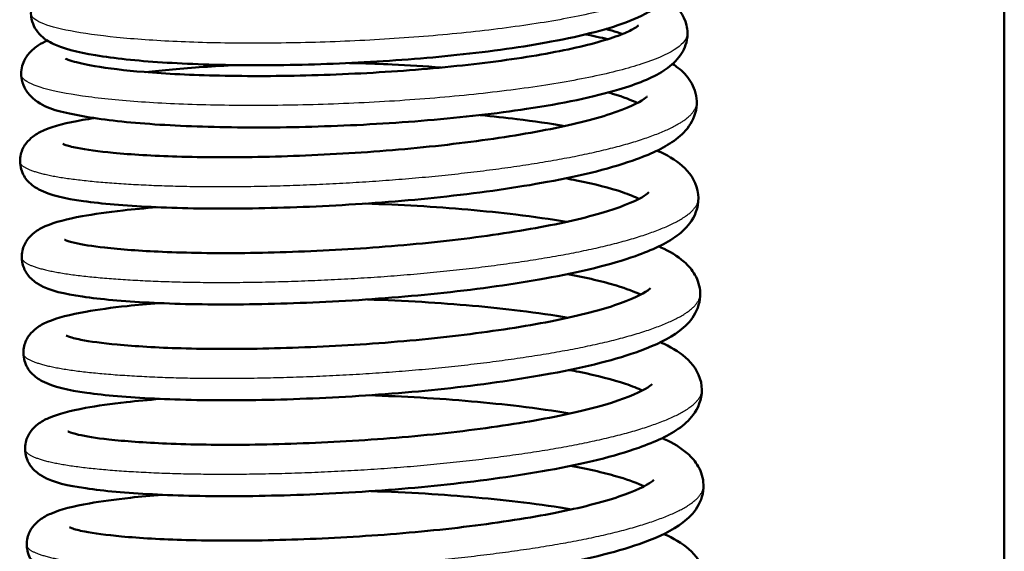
# Model space of a CAD drawing. Header units: millimetres. Extents: x 70 to 1011, y -602 to 1647.
# Tile 14 of 93: x 167 to 188, y 420 to 432. Entities that reach past the tile are written whole.
import ezdxf

# ---------------------------------------------------------------- set-up
doc = ezdxf.new("R2010")
doc.units = ezdxf.units.MM
doc.header["$LTSCALE"] = 0.75
doc.layers.add('Visible', color=7, linetype='Continuous', lineweight=50)
doc.layers.add('Visible Narrow', color=7, linetype='Continuous', lineweight=25)

msp = doc.modelspace()

# ---------------------------------------------------------------- linework, layer by layer
at = {"layer": 'Visible'}
msp.add_line((188.124, 463.688, 12.317), (188.124, 316.32, 12.317), dxfattribs=at)
for points, knots in [([(180.625, 433.435, 15.469), (180.648, 433.42, 15.526), (180.672, 433.404, 15.583), (180.806, 433.304, 15.919), (180.912, 433.203, 16.2), (181.05, 432.957, 16.675), (181.09, 432.824, 16.877), (181.094, 432.54, 17.299), (181.047, 432.392, 17.526), (180.909, 432.159, 17.995), (180.82, 432.069, 18.24), (180.552, 431.853, 18.93), (180.351, 431.751, 19.377), (179.681, 431.485, 20.554), (179.11, 431.339, 21.25), (177.835, 431.1, 22.283), (177.141, 431.003, 22.668), (175.736, 430.856, 23.147), (175.012, 430.8, 23.267), (173.59, 430.728, 23.268), (172.872, 430.709, 23.151), (171.53, 430.707, 22.703), (170.888, 430.724, 22.365), (169.752, 430.787, 21.515), (169.247, 430.835, 20.99), (168.413, 430.958, 19.809), (168.091, 431.027, 19.135), (167.72, 431.189, 18.182), (167.618, 431.242, 17.906), (167.47, 431.383, 17.528), (167.424, 431.437, 17.414), (167.354, 431.559, 17.215), (167.328, 431.623, 17.129), (167.291, 431.799, 16.914), (167.297, 431.918, 16.785), (167.358, 432.109, 16.532), (167.404, 432.186, 16.406), (167.514, 432.32, 16.113), (167.579, 432.372, 15.943), (167.715, 432.463, 15.575), (167.789, 432.501, 15.375), (167.867, 432.535, 15.176)], [12.197836, 12.197836, 12.197836, 12.197836, 12.216856, 12.216856, 12.310628, 12.310628, 12.382658, 12.382658, 12.463221, 12.463221, 12.545249, 12.545249, 12.694483, 12.694483, 12.959132, 12.959132, 13.19184, 13.19184, 13.406647, 13.406647, 13.6191, 13.6191, 13.831267, 13.831267, 14.045101, 14.045101, 14.266448, 14.266448, 14.355507, 14.355507, 14.395422, 14.395422, 14.42839, 14.42839, 14.479521, 14.479521, 14.525236, 14.525236, 14.581469, 14.581469, 14.646287, 14.646287, 14.646287, 14.646287]), ([(180.882, 432.143, 15.248), (180.916, 432.12, 15.33), (180.949, 432.096, 15.413), (181.129, 431.953, 15.878), (181.272, 431.788, 16.262), (181.35, 431.461, 16.787), (181.352, 431.349, 16.95), (181.306, 431.102, 17.339), (181.24, 430.977, 17.571), (181.069, 430.759, 18.095), (180.958, 430.67, 18.39), (180.582, 430.428, 19.29), (180.267, 430.304, 19.89), (179.348, 430.029, 21.159), (178.669, 429.888, 21.802), (177.255, 429.674, 22.68), (176.53, 429.592, 22.976), (175.068, 429.468, 23.3), (174.313, 429.425, 23.341), (172.854, 429.376, 23.183), (172.129, 429.37, 22.983), (170.797, 429.393, 22.372), (170.173, 429.422, 21.953), (169.094, 429.511, 20.949), (168.63, 429.571, 20.351), (167.879, 429.723, 19.028), (167.609, 429.774, 18.27), (167.287, 430.05, 17.424), (167.231, 430.11, 17.284), (167.149, 430.246, 17.047), (167.119, 430.318, 16.946), (167.081, 430.506, 16.707), (167.09, 430.63, 16.568), (167.157, 430.826, 16.294), (167.207, 430.903, 16.158), (167.324, 431.038, 15.839), (167.393, 431.09, 15.653), (167.522, 431.173, 15.298), (167.584, 431.205, 15.129), (167.65, 431.234, 14.96)], [16.362705, 16.362705, 16.362705, 16.362705, 16.390214, 16.390214, 16.518544, 16.518544, 16.57715, 16.57715, 16.657427, 16.657427, 16.755044, 16.755044, 16.958772, 16.958772, 17.232325, 17.232325, 17.462097, 17.462097, 17.683095, 17.683095, 17.902813, 17.902813, 18.122809, 18.122809, 18.345643, 18.345643, 18.581478, 18.581478, 18.629594, 18.629594, 18.667228, 18.667228, 18.721625, 18.721625, 18.770183, 18.770183, 18.831272, 18.831272, 18.886164, 18.886164, 18.886164, 18.886164]), ([(168.039, 430.852, 17.895), (168.039, 430.852, 17.969), (168.042, 430.85, 18.044), (168.065, 430.838, 18.38), (168.114, 430.818, 18.641), (168.295, 430.762, 19.302), (168.461, 430.723, 19.695), (168.946, 430.64, 20.571), (169.306, 430.597, 21.039), (170.19, 430.524, 21.912), (170.743, 430.497, 22.308), (171.953, 430.471, 22.917), (172.628, 430.473, 23.131), (174, 430.512, 23.333), (174.714, 430.548, 23.323), (176.082, 430.653, 23.078), (176.754, 430.723, 22.841), (177.959, 430.886, 22.174), (178.51, 430.982, 21.737), (179.405, 431.185, 20.732), (179.769, 431.296, 20.153), (180.112, 431.442, 19.254), (180.193, 431.485, 18.963), (180.281, 431.542, 18.441), (180.3, 431.561, 18.209), (180.3, 431.561, 17.978)], [1.158606, 1.158606, 1.158606, 1.158606, 1.180869, 1.180869, 1.259914, 1.259914, 1.386889, 1.386889, 1.561113, 1.561113, 1.76031, 1.76031, 1.967473, 1.967473, 2.176467, 2.176467, 2.385489, 2.385489, 2.592551, 2.592551, 2.793986, 2.793986, 2.884441, 2.884441, 2.953814, 2.953814, 2.953814, 2.953814]), ([(179.952, 431.375, 14.087), (179.884, 431.399, 13.925), (179.808, 431.424, 13.767), (179.685, 431.461, 13.541), (179.644, 431.472, 13.471), (179.602, 431.483, 13.401)], [3.3520401, 3.3520401, 3.3520401, 3.3520401, 3.405038, 3.405038, 3.4297243, 3.4297243, 3.4297243, 3.4297243]), ([(181.028, 430.736, 14.789), (181.067, 430.71, 14.881), (181.105, 430.683, 14.972), (181.243, 430.574, 15.322), (181.337, 430.48, 15.582), (181.486, 430.243, 16.089), (181.538, 430.094, 16.34), (181.552, 429.764, 16.871), (181.495, 429.588, 17.161), (181.326, 429.318, 17.745), (181.219, 429.214, 18.042), (180.874, 428.953, 18.898), (180.598, 428.823, 19.458), (179.756, 428.515, 20.732), (179.1, 428.349, 21.415), (177.698, 428.092, 22.382), (176.963, 427.986, 22.725), (175.476, 427.821, 23.123), (174.709, 427.759, 23.199), (173.214, 427.674, 23.102), (172.468, 427.649, 22.929), (171.088, 427.635, 22.364), (170.436, 427.648, 21.965), (169.305, 427.703, 20.992), (168.813, 427.745, 20.406), (168.016, 427.859, 19.107), (167.729, 427.914, 18.369), (167.392, 428.091, 17.44), (167.313, 428.141, 17.234), (167.177, 428.29, 16.899), (167.119, 428.379, 16.764), (167.06, 428.585, 16.52), (167.058, 428.701, 16.406), (167.104, 428.889, 16.186), (167.144, 428.965, 16.079), (167.237, 429.094, 15.838), (167.292, 429.143, 15.702), (167.423, 429.243, 15.346), (167.5, 429.282, 15.122), (167.8, 429.411, 14.29), (168.065, 429.476, 13.686), (168.485, 429.55, 13.003), (168.567, 429.564, 12.878), (168.653, 429.577, 12.756)], [0.882996, 0.882996, 0.882996, 0.882996, 0.913711, 0.913711, 1.00058, 1.00058, 1.087609, 1.087609, 1.188358, 1.188358, 1.28725, 1.28725, 1.476225, 1.476225, 1.754569, 1.754569, 1.993092, 1.993092, 2.218981, 2.218981, 2.443029, 2.443029, 2.666492, 2.666492, 2.89089, 2.89089, 3.125052, 3.125052, 3.192096, 3.192096, 3.242258, 3.242258, 3.289596, 3.289596, 3.33007, 3.33007, 3.376069, 3.376069, 3.44774, 3.44774, 3.644239, 3.644239, 3.689236, 3.689236, 3.689236, 3.689236]), ([(171.697, 430.711, 10.615), (171.21, 430.688, 10.828), (170.746, 430.656, 11.1), (170.129, 430.6, 11.575), (169.939, 430.58, 11.74), (169.759, 430.559, 11.916)], [0.2647613, 0.2647613, 0.2647613, 0.2647613, 0.4237238, 0.4237238, 0.4989033, 0.4989033, 0.4989033, 0.4989033]), ([(176.073, 430.658, 10.31), (175.73, 430.685, 10.214), (175.38, 430.707, 10.146), (174.78, 430.736, 10.08), (174.529, 430.746, 10.066), (174.28, 430.753, 10.067)], [95.1449586, 95.1449586, 95.1449586, 95.1449586, 95.2512866, 95.2512866, 95.3262757, 95.3262757, 95.3262757, 95.3262757]), ([(167.98, 429.024, 17.636), (167.98, 429.024, 17.818), (167.997, 429.016, 17.999), (168.08, 428.987, 18.507), (168.172, 428.961, 18.83), (168.481, 428.899, 19.634), (168.745, 428.863, 20.104), (169.441, 428.797, 21.044), (169.907, 428.77, 21.504), (170.983, 428.736, 22.294), (171.616, 428.734, 22.62), (172.946, 428.763, 23.056), (173.661, 428.795, 23.168), (175.075, 428.889, 23.161), (175.792, 428.956, 23.04), (177.126, 429.119, 22.582), (177.76, 429.216, 22.242), (178.853, 429.427, 21.386), (179.33, 429.546, 20.865), (180.046, 429.782, 19.728), (180.31, 429.91, 19.098), (180.461, 430.017, 18.191), (180.481, 430.039, 17.933), (180.481, 430.039, 17.675)], [92.355737, 92.355737, 92.355737, 92.355737, 92.410167, 92.410167, 92.510253, 92.510253, 92.669263, 92.669263, 92.861632, 92.861632, 93.069945, 93.069945, 93.281621, 93.281621, 93.49507, 93.49507, 93.70734, 93.70734, 93.916177, 93.916177, 94.11665, 94.11665, 94.193865, 94.193865, 94.193865, 94.193865]), ([(180.272, 429.901, 14.181), (180.148, 429.96, 13.795), (179.976, 430.027, 13.423), (179.731, 430.101, 13.014), (179.693, 430.112, 12.953), (179.654, 430.124, 12.893)], [94.5475925, 94.5475925, 94.5475925, 94.5475925, 94.6705789, 94.6705789, 94.6922892, 94.6922892, 94.6922892, 94.6922892]), ([(176.913, 429.641, 10.239), (177.182, 429.615, 10.345), (177.445, 429.586, 10.467), (178.057, 429.511, 10.799), (178.401, 429.462, 11.028), (178.722, 429.407, 11.284)], [4.6178327, 4.6178327, 4.6178327, 4.6178327, 4.7045123, 4.7045123, 4.8280066, 4.8280066, 4.8280066, 4.8280066]), ([(180.697, 428.881, 13.701), (180.722, 428.87, 13.75), (180.748, 428.858, 13.799), (180.971, 428.752, 14.244), (181.144, 428.648, 14.652), (181.43, 428.366, 15.441), (181.552, 428.171, 15.823), (181.598, 427.741, 16.521), (181.533, 427.531, 16.857), (181.345, 427.249, 17.485), (181.239, 427.149, 17.776), (180.884, 426.887, 18.648), (180.593, 426.754, 19.227), (179.72, 426.444, 20.507), (179.054, 426.281, 21.178), (177.639, 426.027, 22.126), (176.898, 425.922, 22.456), (175.405, 425.761, 22.831), (174.638, 425.701, 22.895), (173.146, 425.619, 22.775), (172.402, 425.595, 22.591), (171.031, 425.585, 22.005), (170.385, 425.6, 21.596), (169.268, 425.658, 20.605), (168.785, 425.701, 20.012), (168.004, 425.819, 18.699), (167.728, 425.869, 17.953), (167.395, 426.063, 17.042), (167.32, 426.115, 16.855), (167.2, 426.26, 16.561), (167.154, 426.338, 16.446), (167.097, 426.527, 16.22), (167.094, 426.642, 16.107), (167.137, 426.83, 15.888), (167.176, 426.908, 15.782), (167.268, 427.038, 15.543), (167.322, 427.088, 15.408), (167.452, 427.188, 15.058), (167.527, 427.227, 14.839), (167.817, 427.354, 14.032), (168.069, 427.417, 13.447), (168.644, 427.523, 12.484), (168.939, 427.565, 12.084), (169.495, 427.626, 11.475), (169.739, 427.649, 11.244), (169.999, 427.67, 11.031)], [5.145631, 5.145631, 5.145631, 5.145631, 5.162573, 5.162573, 5.298305, 5.298305, 5.428064, 5.428064, 5.544727, 5.544727, 5.641875, 5.641875, 5.837914, 5.837914, 6.115801, 6.115801, 6.3543, 6.3543, 6.580011, 6.580011, 6.803975, 6.803975, 7.027506, 7.027506, 7.25203, 7.25203, 7.487191, 7.487191, 7.548776, 7.548776, 7.591779, 7.591779, 7.638758, 7.638758, 7.679279, 7.679279, 7.724924, 7.724924, 7.795033, 7.795033, 7.985077, 7.985077, 8.133103, 8.133103, 8.233245, 8.233245, 8.233245, 8.233245]), ([(180.309, 427.85, 13.878), (180.216, 427.894, 13.586), (180.095, 427.943, 13.303), (179.694, 428.079, 12.542), (179.357, 428.167, 12.085), (178.895, 428.259, 11.611), (178.82, 428.274, 11.537), (178.743, 428.288, 11.466)], [90.4025438, 90.4025438, 90.4025438, 90.4025438, 90.4952017, 90.4952017, 90.6638971, 90.6638971, 90.695709, 90.695709, 90.695709, 90.695709]), ([(168.016, 426.973, 17.328), (168.016, 426.973, 17.457), (168.024, 426.969, 17.587), (168.076, 426.949, 18.01), (168.146, 426.927, 18.302), (168.391, 426.87, 19.051), (168.612, 426.835, 19.498), (169.216, 426.767, 20.429), (169.637, 426.736, 20.902), (170.636, 426.693, 21.744), (171.239, 426.683, 22.109), (172.532, 426.698, 22.636), (173.241, 426.723, 22.798), (174.655, 426.804, 22.889), (175.379, 426.862, 22.818), (176.743, 427.011, 22.454), (177.401, 427.103, 22.157), (178.561, 427.306, 21.379), (179.08, 427.422, 20.887), (179.885, 427.657, 19.795), (180.195, 427.782, 19.184), (180.442, 427.924, 18.26), (180.489, 427.961, 17.97), (180.514, 427.985, 17.575), (180.517, 427.989, 17.471), (180.517, 427.989, 17.367)], [88.211074, 88.211074, 88.211074, 88.211074, 88.249764, 88.249764, 88.339156, 88.339156, 88.486714, 88.486714, 88.672763, 88.672763, 88.879035, 88.879035, 89.091641, 89.091641, 89.304863, 89.304863, 89.51747, 89.51747, 89.728401, 89.728401, 89.93054, 89.93054, 90.018378, 90.018378, 90.049481, 90.049481, 90.049481, 90.049481]), ([(174.463, 427.748, 9.452), (174.833, 427.736, 9.455), (175.203, 427.719, 9.487), (176.298, 427.654, 9.671), (177.02, 427.591, 9.917), (178.055, 427.466, 10.467), (178.419, 427.414, 10.706), (178.757, 427.357, 10.975)], [8.7144491, 8.7144491, 8.7144491, 8.7144491, 8.8247795, 8.8247795, 9.0483733, 9.0483733, 9.1784217, 9.1784217, 9.1784217, 9.1784217]), ([(180.733, 426.831, 13.393), (180.748, 426.824, 13.422), (180.762, 426.817, 13.45), (180.966, 426.723, 13.848), (181.131, 426.628, 14.229), (181.362, 426.424, 14.84), (181.443, 426.333, 15.073), (181.569, 426.109, 15.529), (181.612, 425.974, 15.755), (181.623, 425.66, 16.258), (181.567, 425.487, 16.544), (181.399, 425.218, 17.125), (181.292, 425.114, 17.422), (180.948, 424.853, 18.277), (180.673, 424.724, 18.835), (179.834, 424.415, 20.108), (179.179, 424.25, 20.792), (177.779, 423.992, 21.762), (177.044, 423.886, 22.106), (175.553, 423.72, 22.507), (174.782, 423.658, 22.584), (173.284, 423.573, 22.486), (172.537, 423.547, 22.313), (171.157, 423.534, 21.747), (170.505, 423.547, 21.348), (169.375, 423.602, 20.374), (168.883, 423.644, 19.788), (168.086, 423.758, 18.489), (167.799, 423.813, 17.751), (167.463, 423.99, 16.822), (167.384, 424.04, 16.616), (167.248, 424.189, 16.283), (167.191, 424.278, 16.148), (167.132, 424.484, 15.904), (167.13, 424.6, 15.79), (167.176, 424.787, 15.57), (167.215, 424.864, 15.463), (167.309, 424.993, 15.223), (167.363, 425.042, 15.086), (167.495, 425.142, 14.731), (167.572, 425.18, 14.507), (167.871, 425.31, 13.676), (168.136, 425.374, 13.072), (168.731, 425.48, 12.103), (169.028, 425.521, 11.711), (169.57, 425.579, 11.131), (169.796, 425.6, 10.919), (170.035, 425.619, 10.723)], [9.496178, 9.496178, 9.496178, 9.496178, 9.50602, 9.50602, 9.633137, 9.633137, 9.71145, 9.71145, 9.790153, 9.790153, 9.889478, 9.889478, 9.988522, 9.988522, 10.17684, 10.17684, 10.455214, 10.455214, 10.693775, 10.693775, 10.920891, 10.920891, 11.144897, 11.144897, 11.368362, 11.368362, 11.592762, 11.592762, 11.826944, 11.826944, 11.893878, 11.893878, 11.943881, 11.943881, 11.991216, 11.991216, 12.03169, 12.03169, 12.077678, 12.077678, 12.149301, 12.149301, 12.345607, 12.345607, 12.492032, 12.492032, 12.584455, 12.584455, 12.584455, 12.584455]), ([(180.344, 425.8, 13.565), (180.217, 425.86, 13.171), (180.041, 425.928, 12.792), (179.542, 426.079, 11.968), (179.184, 426.163, 11.534), (178.778, 426.238, 11.157)], [86.2586077, 86.2586077, 86.2586077, 86.2586077, 86.3839157, 86.3839157, 86.5512619, 86.5512619, 86.5512619, 86.5512619]), ([(168.052, 424.923, 17.02), (168.052, 424.923, 17.205), (168.069, 424.914, 17.39), (168.154, 424.884, 17.902), (168.247, 424.859, 18.228), (168.56, 424.797, 19.035), (168.827, 424.76, 19.505), (169.528, 424.695, 20.445), (169.997, 424.667, 20.904), (171.08, 424.634, 21.695), (171.72, 424.633, 22.019), (173.057, 424.664, 22.448), (173.772, 424.696, 22.556), (175.186, 424.791, 22.541), (175.903, 424.859, 22.416), (177.233, 425.023, 21.95), (177.865, 425.12, 21.605), (178.953, 425.332, 20.743), (179.426, 425.452, 20.22), (180.134, 425.687, 19.079), (180.392, 425.815, 18.447), (180.535, 425.918, 17.551), (180.553, 425.938, 17.305), (180.553, 425.938, 17.059)], [84.066726, 84.066726, 84.066726, 84.066726, 84.1221, 84.1221, 84.22282, 84.22282, 84.382452, 84.382452, 84.575139, 84.575139, 84.784869, 84.784869, 84.996548, 84.996548, 85.209991, 85.209991, 85.422246, 85.422246, 85.630979, 85.630979, 85.831179, 85.831179, 85.904812, 85.904812, 85.904812, 85.904812]), ([(174.498, 425.697, 9.144), (174.89, 425.684, 9.147), (175.281, 425.667, 9.183), (176.397, 425.599, 9.381), (177.116, 425.534, 9.633), (178.127, 425.41, 10.183), (178.472, 425.361, 10.412), (178.794, 425.306, 10.668)], [13.065505, 13.065505, 13.065505, 13.065505, 13.1823381, 13.1823381, 13.4059703, 13.4059703, 13.52967, 13.52967, 13.52967, 13.52967]), ([(180.768, 424.78, 13.085), (180.794, 424.769, 13.134), (180.819, 424.757, 13.182), (181.042, 424.651, 13.626), (181.215, 424.547, 14.035), (181.502, 424.265, 14.824), (181.624, 424.071, 15.207), (181.67, 423.64, 15.905), (181.604, 423.43, 16.241), (181.417, 423.148, 16.869), (181.311, 423.048, 17.16), (180.956, 422.785, 18.032), (180.665, 422.653, 18.611), (179.792, 422.343, 19.891), (179.125, 422.18, 20.562), (177.711, 421.925, 21.51), (176.97, 421.821, 21.84), (175.477, 421.66, 22.215), (174.71, 421.599, 22.279), (173.218, 421.518, 22.159), (172.474, 421.494, 21.975), (171.102, 421.484, 21.389), (170.456, 421.499, 20.98), (169.34, 421.557, 19.99), (168.857, 421.6, 19.396), (168.075, 421.717, 18.083), (167.8, 421.768, 17.337), (167.466, 421.962, 16.427), (167.392, 422.014, 16.239), (167.272, 422.158, 15.945), (167.225, 422.236, 15.83), (167.169, 422.426, 15.605), (167.165, 422.54, 15.491), (167.209, 422.729, 15.272), (167.247, 422.807, 15.166), (167.339, 422.937, 14.927), (167.394, 422.987, 14.792), (167.524, 423.087, 14.442), (167.599, 423.125, 14.224), (167.888, 423.253, 13.416), (168.14, 423.316, 12.831), (168.716, 423.422, 11.868), (169.011, 423.463, 11.468), (169.567, 423.525, 10.859), (169.811, 423.548, 10.628), (170.071, 423.569, 10.415)], [13.847288, 13.847288, 13.847288, 13.847288, 13.864018, 13.864018, 13.999852, 13.999852, 14.129652, 14.129652, 14.246382, 14.246382, 14.343512, 14.343512, 14.539535, 14.539535, 14.817422, 14.817422, 15.055925, 15.055925, 15.281637, 15.281637, 15.505601, 15.505601, 15.729132, 15.729132, 15.953655, 15.953655, 16.188813, 16.188813, 16.250415, 16.250415, 16.293439, 16.293439, 16.340419, 16.340419, 16.380941, 16.380941, 16.426585, 16.426585, 16.496697, 16.496697, 16.686751, 16.686751, 16.834775, 16.834775, 16.934904, 16.934904, 16.934904, 16.934904]), ([(180.381, 423.748, 13.262), (180.286, 423.794, 12.964), (180.162, 423.844, 12.676), (179.755, 423.981, 11.91), (179.416, 424.068, 11.454), (178.957, 424.16, 10.985), (178.886, 424.174, 10.917), (178.814, 424.187, 10.85)], [82.1135518, 82.1135518, 82.1135518, 82.1135518, 82.2079657, 82.2079657, 82.3770824, 82.3770824, 82.4067009, 82.4067009, 82.4067009, 82.4067009]), ([(168.087, 422.872, 16.712), (168.087, 422.872, 16.844), (168.096, 422.868, 16.976), (168.149, 422.847, 17.404), (168.221, 422.825, 17.698), (168.469, 422.768, 18.45), (168.692, 422.732, 18.899), (169.302, 422.664, 19.83), (169.725, 422.634, 20.303), (170.729, 422.591, 21.143), (171.334, 422.582, 21.505), (172.629, 422.598, 22.027), (173.339, 422.623, 22.186), (174.753, 422.705, 22.272), (175.477, 422.763, 22.198), (176.839, 422.913, 21.828), (177.496, 423.006, 21.528), (178.653, 423.209, 20.746), (179.169, 423.325, 20.252), (179.969, 423.56, 19.157), (180.276, 423.686, 18.545), (180.518, 423.826, 17.621), (180.563, 423.862, 17.332), (180.586, 423.884, 16.945), (180.588, 423.888, 16.848), (180.588, 423.888, 16.751)], [79.922068, 79.922068, 79.922068, 79.922068, 79.961605, 79.961605, 80.051578, 80.051578, 80.199805, 80.199805, 80.386249, 80.386249, 80.592648, 80.592648, 80.805281, 80.805281, 81.018516, 81.018516, 81.231104, 81.231104, 81.441999, 81.441999, 81.643979, 81.643979, 81.731525, 81.731525, 81.760466, 81.760466, 81.760466, 81.760466]), ([(174.535, 423.646, 8.836), (174.905, 423.634, 8.839), (175.274, 423.618, 8.871), (176.37, 423.553, 9.055), (177.092, 423.49, 9.301), (178.127, 423.365, 9.851), (178.49, 423.313, 10.09), (178.829, 423.256, 10.359)], [17.4161047, 17.4161047, 17.4161047, 17.4161047, 17.526449, 17.526449, 17.7500428, 17.7500428, 17.8800851, 17.8800851, 17.8800851, 17.8800851]), ([(180.804, 422.729, 12.777), (180.819, 422.723, 12.806), (180.834, 422.716, 12.834), (181.038, 422.622, 13.232), (181.203, 422.527, 13.613), (181.434, 422.323, 14.224), (181.515, 422.231, 14.457), (181.64, 422.008, 14.914), (181.683, 421.873, 15.139), (181.694, 421.559, 15.643), (181.638, 421.386, 15.929), (181.471, 421.117, 16.509), (181.364, 421.013, 16.806), (181.02, 420.752, 17.661), (180.745, 420.622, 18.219), (179.906, 420.314, 19.492), (179.251, 420.149, 20.176), (177.85, 419.891, 21.146), (177.115, 419.785, 21.49), (175.625, 419.619, 21.891), (174.853, 419.556, 21.968), (173.355, 419.472, 21.87), (172.609, 419.446, 21.697), (171.229, 419.433, 21.131), (170.577, 419.446, 20.732), (169.447, 419.501, 19.758), (168.955, 419.543, 19.172), (168.158, 419.657, 17.873), (167.871, 419.712, 17.136), (167.535, 419.889, 16.207), (167.456, 419.939, 16.001), (167.32, 420.088, 15.667), (167.263, 420.177, 15.532), (167.204, 420.383, 15.289), (167.201, 420.498, 15.174), (167.248, 420.686, 14.954), (167.287, 420.763, 14.847), (167.38, 420.891, 14.607), (167.435, 420.941, 14.47), (167.566, 421.04, 14.115), (167.643, 421.079, 13.891), (167.942, 421.208, 13.06), (168.207, 421.273, 12.456), (168.803, 421.379, 11.487), (169.099, 421.419, 11.095), (169.641, 421.478, 10.515), (169.867, 421.499, 10.303), (170.107, 421.518, 10.107)], [18.197837, 18.197837, 18.197837, 18.197837, 18.20769, 18.20769, 18.334808, 18.334808, 18.413115, 18.413115, 18.491813, 18.491813, 18.591137, 18.591137, 18.690181, 18.690181, 18.878499, 18.878499, 19.156873, 19.156873, 19.395434, 19.395434, 19.62255, 19.62255, 19.846556, 19.846556, 20.070021, 20.070021, 20.294421, 20.294421, 20.528603, 20.528603, 20.595537, 20.595537, 20.64554, 20.64554, 20.692875, 20.692875, 20.733349, 20.733349, 20.779337, 20.779337, 20.85096, 20.85096, 21.047266, 21.047266, 21.193691, 21.193691, 21.286114, 21.286114, 21.286114, 21.286114]), ([(180.415, 421.699, 12.949), (180.286, 421.761, 12.547), (180.105, 421.829, 12.161), (179.602, 421.98, 11.339), (179.249, 422.063, 10.912), (178.85, 422.136, 10.542)], [77.9696622, 77.9696622, 77.9696622, 77.9696622, 78.0974591, 78.0974591, 78.2622567, 78.2622567, 78.2622567, 78.2622567]), ([(168.123, 420.822, 16.404), (168.123, 420.822, 16.594), (168.142, 420.812, 16.784), (168.23, 420.782, 17.305), (168.325, 420.756, 17.633), (168.645, 420.693, 18.445), (168.915, 420.657, 18.917), (169.625, 420.592, 19.857), (170.098, 420.565, 20.314), (171.187, 420.533, 21.099), (171.829, 420.532, 21.42), (173.17, 420.564, 21.841), (173.886, 420.597, 21.944), (175.3, 420.694, 21.92), (176.015, 420.762, 21.79), (177.342, 420.927, 21.316), (177.973, 421.025, 20.967), (179.054, 421.238, 20.098), (179.523, 421.358, 19.572), (180.222, 421.593, 18.427), (180.475, 421.72, 17.794), (180.608, 421.819, 16.91), (180.624, 421.837, 16.677), (180.624, 421.837, 16.444)], [75.777738, 75.777738, 75.777738, 75.777738, 75.834636, 75.834636, 75.936373, 75.936373, 76.096994, 76.096994, 76.29018, 76.29018, 76.500029, 76.500029, 76.711769, 76.711769, 76.925201, 76.925201, 77.137441, 77.137441, 77.346061, 77.346061, 77.545962, 77.545962, 77.615793, 77.615793, 77.615793, 77.615793]), ([(174.57, 421.596, 8.528), (174.961, 421.583, 8.531), (175.353, 421.565, 8.567), (176.468, 421.498, 8.765), (177.187, 421.433, 9.017), (178.199, 421.309, 9.567), (178.543, 421.259, 9.796), (178.865, 421.205, 10.052)], [21.7671642, 21.7671642, 21.7671642, 21.7671642, 21.883997, 21.883997, 22.1076292, 22.1076292, 22.2313332, 22.2313332, 22.2313332, 22.2313332]), ([(180.84, 420.679, 12.469), (180.865, 420.668, 12.518), (180.89, 420.656, 12.566), (181.114, 420.55, 13.011), (181.287, 420.446, 13.419), (181.573, 420.164, 14.208), (181.695, 419.969, 14.591), (181.742, 419.538, 15.289), (181.676, 419.328, 15.625), (181.488, 419.047, 16.253), (181.382, 418.947, 16.545), (181.027, 418.684, 17.416), (180.736, 418.551, 17.995), (179.863, 418.242, 19.275), (179.197, 418.078, 19.946), (177.783, 417.824, 20.894), (177.041, 417.72, 21.224), (175.549, 417.558, 21.599), (174.781, 417.498, 21.663), (173.289, 417.417, 21.544), (172.546, 417.393, 21.359), (171.174, 417.383, 20.773), (170.528, 417.398, 20.364), (169.411, 417.456, 19.374), (168.928, 417.499, 18.781), (168.147, 417.616, 17.468), (167.872, 417.667, 16.722), (167.538, 417.861, 15.811), (167.463, 417.913, 15.623), (167.344, 418.057, 15.329), (167.297, 418.135, 15.215), (167.241, 418.325, 14.989), (167.237, 418.439, 14.875), (167.28, 418.628, 14.657), (167.319, 418.705, 14.55), (167.411, 418.835, 14.311), (167.465, 418.886, 14.176), (167.595, 418.985, 13.827), (167.67, 419.024, 13.608), (167.96, 419.152, 12.8), (168.212, 419.215, 12.215), (168.788, 419.321, 11.252), (169.082, 419.362, 10.852), (169.639, 419.424, 10.243), (169.883, 419.447, 10.012), (170.142, 419.467, 9.8)], [22.548947, 22.548947, 22.548947, 22.548947, 22.565677, 22.565677, 22.701511, 22.701511, 22.831311, 22.831311, 22.948041, 22.948041, 23.045171, 23.045171, 23.241194, 23.241194, 23.519081, 23.519081, 23.757584, 23.757584, 23.983296, 23.983296, 24.20726, 24.20726, 24.430791, 24.430791, 24.655314, 24.655314, 24.890472, 24.890472, 24.952074, 24.952074, 24.995098, 24.995098, 25.042078, 25.042078, 25.0826, 25.0826, 25.128244, 25.128244, 25.198356, 25.198356, 25.38841, 25.38841, 25.536434, 25.536434, 25.636563, 25.636563, 25.636563, 25.636563])]:
    msp.add_open_spline(points, degree=3, knots=knots, dxfattribs=at)
for points in [[(179.17, 431.368, 12.013), (179.333, 431.335, 12.169), (179.489, 431.3, 12.332), (179.637, 431.264, 12.502)], [(174.28, 430.753, 10.067), (174.224, 430.754, 10.068), (174.168, 430.755, 10.069), (174.113, 430.755, 10.071)]]:
    msp.add_open_spline(points, degree=3, dxfattribs=at)
at = {"layer": 'Visible Narrow', "extrusion": (-0.999848, -0.017452, 1.86e-14)}
msp.add_arc((-428.196, 10.067, -181.771), 0.55, 0, 10.908, dxfattribs=at)
at = {"layer": 'Visible Narrow'}
for points, knots in [([(181.092, 432.694, 17.069), (181.093, 432.616, 17.499), (181.053, 432.537, 17.928), (180.867, 432.359, 18.892), (180.694, 432.259, 19.421), (180.223, 432.066, 20.422), (179.924, 431.972, 20.894), (179.219, 431.797, 21.752), (178.812, 431.714, 22.138), (177.914, 431.564, 22.801), (177.423, 431.497, 23.077), (176.386, 431.38, 23.504), (175.84, 431.331, 23.655), (174.725, 431.252, 23.819), (174.157, 431.223, 23.833), (173.032, 431.185, 23.725), (172.476, 431.176, 23.602), (171.408, 431.18, 23.225), (170.897, 431.191, 22.972), (169.951, 431.234, 22.349), (169.516, 431.264, 21.98), (168.748, 431.341, 21.148), (168.415, 431.388, 20.685), (167.873, 431.493, 19.692), (167.663, 431.551, 19.162), (167.378, 431.676, 18.067), (167.304, 431.743, 17.502), (167.299, 431.812, 16.924), (167.299, 431.813, 16.912), (167.299, 431.814, 16.9)], [-0.3498324, -0.3498324, -0.3498324, -0.3498324, -0.34375, -0.34375, -0.3359375, -0.3359375, -0.328125, -0.328125, -0.3203125, -0.3203125, -0.3125, -0.3125, -0.3046875, -0.3046875, -0.296875, -0.296875, -0.2890625, -0.2890625, -0.28125, -0.28125, -0.2734375, -0.2734375, -0.265625, -0.265625, -0.2578125, -0.2578125, -0.25, -0.25, -0.2498323, -0.2498323, -0.2498323, -0.2498323]), ([(181.346, 431.399, 16.876), (181.346, 431.381, 16.978), (181.344, 431.362, 17.079), (181.316, 431.241, 17.751), (181.221, 431.137, 18.317), (180.894, 430.932, 19.411), (180.662, 430.832, 19.939), (180.073, 430.639, 20.921), (179.717, 430.547, 21.377), (178.902, 430.377, 22.189), (178.443, 430.298, 22.546), (177.45, 430.157, 23.138), (176.916, 430.095, 23.373), (175.804, 429.991, 23.708), (175.226, 429.948, 23.808), (174.062, 429.885, 23.865), (173.475, 429.864, 23.823), (172.328, 429.843, 23.598), (171.768, 429.843, 23.416), (170.707, 429.864, 22.922), (170.207, 429.885, 22.61), (169.296, 429.945, 21.874), (168.886, 429.984, 21.451), (168.181, 430.077, 20.518), (167.886, 430.131, 20.008), (167.429, 430.25, 18.932), (167.267, 430.315, 18.366), (167.12, 430.425, 17.43), (167.091, 430.468, 17.067), (167.091, 430.512, 16.704)], [-0.14983056, -0.14983056, -0.14983056, -0.14983056, -0.1484375, -0.1484375, -0.140625, -0.140625, -0.1328125, -0.1328125, -0.125, -0.125, -0.1171875, -0.1171875, -0.109375, -0.109375, -0.1015625, -0.1015625, -0.09375, -0.09375, -0.0859375, -0.0859375, -0.078125, -0.078125, -0.0703125, -0.0703125, -0.0625, -0.0625, -0.0546875, -0.0546875, -0.04983468, -0.04983468, -0.04983468, -0.04983468])]:
    msp.add_open_spline(points, degree=3, knots=knots, dxfattribs=at)
for points, knots in [([(167.065, 428.644, 16.462), (167.067, 428.526, 17.605), (167.424, 428.42, 18.693), (168.156, 428.203, 20.924), (170.063, 428.133, 22.308), (171.971, 428.063, 23.693), (174.324, 428.207, 23.709), (176.678, 428.351, 23.724), (178.578, 428.692, 22.37), (180.478, 429.033, 21.016), (181.198, 429.481, 18.816), (181.549, 429.699, 17.744), (181.545, 429.922, 16.616)], [-0.0326087, -0.0326087, -0.0326087, -0.03043478, -0.03043478, -0.02608696, -0.02608696, -0.02173913, -0.02173913, -0.0173913, -0.0173913, -0.01304348, -0.01304348, -0.01086957, -0.01086957, -0.01086957]), ([(167.101, 426.594, 16.154), (167.103, 426.476, 17.297), (167.46, 426.37, 18.385), (168.192, 426.152, 20.616), (170.099, 426.083, 22.001), (172.006, 426.013, 23.385), (174.36, 426.156, 23.401), (176.713, 426.3, 23.416), (178.614, 426.641, 22.062), (180.514, 426.983, 20.708), (181.234, 427.431, 18.508), (181.585, 427.649, 17.436), (181.581, 427.872, 16.308)], [-0.07608696, -0.07608696, -0.07608696, -0.07391304, -0.07391304, -0.06956522, -0.06956522, -0.06521739, -0.06521739, -0.06086957, -0.06086957, -0.05652174, -0.05652174, -0.05434783, -0.05434783, -0.05434783]), ([(167.137, 424.543, 15.846), (167.139, 424.425, 16.99), (167.496, 424.319, 18.077), (168.228, 424.102, 20.308), (170.135, 424.032, 21.693), (172.042, 423.962, 23.077), (174.396, 424.106, 23.093), (176.749, 424.249, 23.108), (178.649, 424.591, 21.754), (180.549, 424.932, 20.4), (181.27, 425.38, 18.2), (181.621, 425.598, 17.128), (181.617, 425.821, 16)], [-0.11956522, -0.11956522, -0.11956522, -0.1173913, -0.1173913, -0.11304348, -0.11304348, -0.10869565, -0.10869565, -0.10434783, -0.10434783, -0.1, -0.1, -0.09782609, -0.09782609, -0.09782609]), ([(167.173, 422.492, 15.538), (167.175, 422.374, 16.682), (167.532, 422.268, 17.769), (168.263, 422.051, 20), (170.171, 421.981, 21.385), (172.078, 421.912, 22.769), (174.431, 422.055, 22.785), (176.785, 422.199, 22.8), (178.685, 422.54, 21.446), (180.585, 422.882, 20.092), (181.305, 423.329, 17.892), (181.657, 423.548, 16.82), (181.653, 423.771, 15.692)], [-0.16304348, -0.16304348, -0.16304348, -0.16086957, -0.16086957, -0.15652174, -0.15652174, -0.15217391, -0.15217391, -0.14782609, -0.14782609, -0.14347826, -0.14347826, -0.14130435, -0.14130435, -0.14130435]), ([(167.209, 420.442, 15.23), (167.211, 420.324, 16.374), (167.567, 420.218, 17.461), (168.299, 420, 19.692), (170.206, 419.931, 21.077), (172.114, 419.861, 22.461), (174.467, 420.005, 22.477), (176.821, 420.148, 22.492), (178.721, 420.49, 21.138), (180.621, 420.831, 19.784), (181.341, 421.279, 17.584), (181.692, 421.497, 16.512), (181.688, 421.72, 15.384)], [-0.20652174, -0.20652174, -0.20652174, -0.20434783, -0.20434783, -0.2, -0.2, -0.19565217, -0.19565217, -0.19130435, -0.19130435, -0.18695652, -0.18695652, -0.18478261, -0.18478261, -0.18478261])]:
    msp.add_rational_spline(points, [0.975528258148, 0.975528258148, 1, 0.951056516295, 1, 0.951056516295, 1, 0.951056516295, 1, 0.951056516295, 1, 0.975528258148, 0.975528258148], degree=2, knots=knots, dxfattribs=at)

doc.saveas('drawing.dxf')
